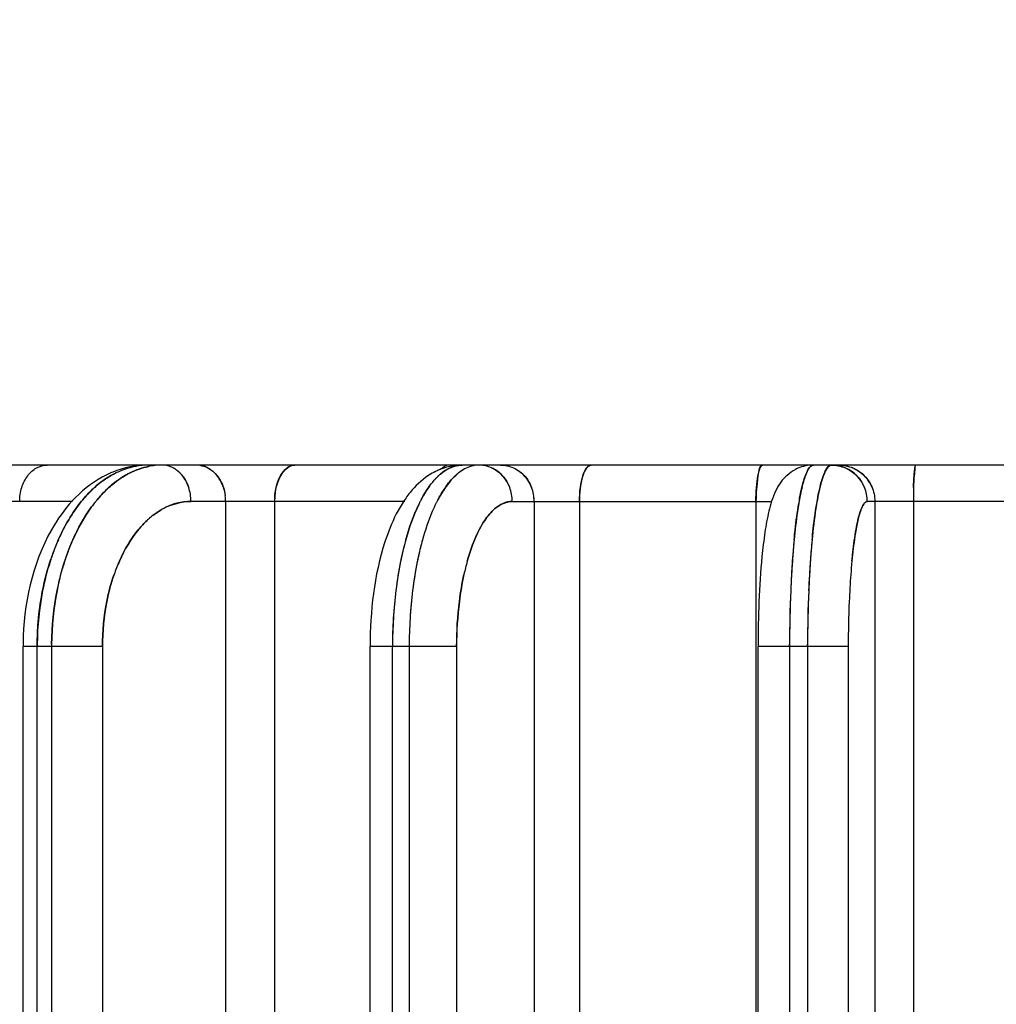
# Model space of a CAD drawing. Header units: millimetres. Extents: x 4086 to 10416, y 123 to 1549.
# Tile 251 of 256: x 9357.22 to 9361.71, y 1135.4 to 1139.93. Entities that reach past the tile are written whole.
import ezdxf

# ---------------------------------------------------------------- set-up
doc = ezdxf.new("R2010")
doc.units = ezdxf.units.MM
doc.layers.add('尺寸标注', color=7, linetype='Continuous')
doc.layers.add('运动范围', color=7, linetype='Continuous')
doc.styles.add('思源黑', font='SourceHanSansCN-Normal.ttf')
doc.dimstyles.new('尺寸标注_1_6比例中六', dxfattribs={"dimtxt": 10, "dimasz": 8, "dimexe": 2, "dimexo": 1.5, "dimgap": 1, "dimtad": 1, "dimdec": 1, "dimlfac": 6, "dimdsep": 46, "dimtxsty": '思源黑', "dimcen": 0.09, "dimadec": 0, "dimazin": 0, "dimtp": 0.01, "dimtm": 0.01, "dimtfac": 1, "dimtdec": 1, "dimtofl": 0, "dimtmove": 0, "dimatfit": 3, "dimfxl": 1, "dimtolj": 1, "dimarcsym": 0})

# ---------------------------------------------------------------- blocks, each defined once
blk = doc.blocks.new('*D666')
at = {"layer": 'Defpoints', "color": 0}
for p in [(9304.8819, 1251.4645), (9386.4138, 1251.4645), (9386.4877, 1121.4645)]:
    blk.add_point(p, dxfattribs=at)
at = {"layer": '尺寸标注', "color": 0, "linetype": 'Continuous', "lineweight": -2}
for p, q in [((9384.9138, 1251.4645), (9302.8819, 1251.4645)), ((9304.8819, 1129.4645), (9304.8819, 1243.4645)), ((9384.9877, 1121.4645), (9302.8819, 1121.4645))]:
    blk.add_line(p, q, dxfattribs=at)
at = {"layer": '尺寸标注', "color": 0}
for points in [[(9306.2152, 1243.4645), (9303.5486, 1243.4645), (9304.8819, 1251.4645)], [(9303.5486, 1129.4645), (9306.2152, 1129.4645), (9304.8819, 1121.4645)]]:
    blk.add_solid(points, dxfattribs=at)
at = {"layer": '尺寸标注', "color": 0, "insert": (9293.5267, 1186.6152), "char_height": 10, "attachment_point": 2, "rotation": 90, "style": '思源黑'}
blk.add_mtext('\\A1;780', dxfattribs=at)
blk = doc.blocks.new('*D669')
at = {"layer": 'Defpoints', "color": 0}
for p in [(9137.1056, 1148.493), (9364.7578, 1034.0022), (9137.1056, 840.0071)]:
    blk.add_point(p, dxfattribs=at)
at = {"layer": '尺寸标注', "color": 0, "linetype": 'Continuous', "lineweight": -2}
for p, q in [((9137.1056, 1146.993), (9137.1056, 838.0071)), ((9364.7578, 1032.5022), (9364.7578, 838.0071)), ((9356.7578, 840.0071), (9145.1056, 840.0071))]:
    blk.add_line(p, q, dxfattribs=at)
at = {"layer": '尺寸标注', "color": 0}
for points in [[(9145.1056, 841.3404), (9145.1056, 838.6737), (9137.1056, 840.0071)], [(9356.7578, 838.6737), (9356.7578, 841.3404), (9364.7578, 840.0071)]]:
    blk.add_solid(points, dxfattribs=at)
at = {"layer": '尺寸标注', "color": 0, "insert": (9250.964, 851.3759), "char_height": 10, "attachment_point": 2, "style": '思源黑'}
blk.add_mtext('\\A1;1365.9', dxfattribs=at)

msp = doc.modelspace()

# ---------------------------------------------------------------- linework, layer by layer
at = {"layer": '运动范围', "color": 7, "linetype": 'Continuous'}
for p, q in [((9366.8702, 1137.8811), (9356.6381, 1137.8811)), ((9357.7616, 1137.8768), (9357.7615, 1137.8768)), ((9357.7615, 1137.8768), (9357.7617, 1137.8768)), ((9357.7616, 1137.8768), (9357.7615, 1137.8768)), ((9357.7616, 1137.8768), (9357.7615, 1137.8768)), ((9358.0895, 1137.8685), (9358.0896, 1137.8684)), ((9358.0896, 1137.8684), (9358.0895, 1137.8685)), ((9359.2921, 1137.8737), (9359.2923, 1137.8738)), ((9359.2921, 1137.8737), (9359.2923, 1137.8738)), ((9359.2921, 1137.8737), (9359.2923, 1137.8738)), ((9359.2924, 1137.8738), (9359.2921, 1137.8737)), ((9359.4939, 1137.8685), (9359.494, 1137.8684)), ((9359.494, 1137.8684), (9359.4939, 1137.8685)), ((9361.0215, 1137.8671), (9361.0183, 1137.8684)), ((9361.0529, 1137.8684), (9361.0527, 1137.8685)), ((9361.0529, 1137.8684), (9361.0527, 1137.8685)), ((9359.2356, 1137.8402), (9359.2359, 1137.8404)), ((9359.2356, 1137.8402), (9359.2359, 1137.8404)), ((9360.8385, 1137.8404), (9360.8384, 1137.8402)), ((9360.8385, 1137.8404), (9360.8384, 1137.8402)), ((9360.8385, 1137.8404), (9360.8384, 1137.8402)), ((9360.921, 1137.8402), (9360.9211, 1137.8404)), ((9360.921, 1137.8402), (9360.9211, 1137.8404)), ((9361.1063, 1137.8324), (9361.1077, 1137.8309)), ((9357.6069, 1137.8092), (9357.607, 1137.8092)), ((9358.0016, 1137.7783), (9358.0016, 1137.7785)), ((9358.0016, 1137.7785), (9358.0016, 1137.7783)), ((9358.0016, 1137.7785), (9358.0016, 1137.7783)), ((9359.1295, 1137.8112), (9359.1298, 1137.8115)), ((9359.1297, 1137.8115), (9359.1295, 1137.8113)), ((9359.1295, 1137.8112), (9359.1298, 1137.8115)), ((9359.1296, 1137.8114), (9359.1295, 1137.8113)), ((9359.4769, 1137.7784), (9359.4769, 1137.7783)), ((9359.4769, 1137.7784), (9359.4769, 1137.7783)), ((9359.5759, 1137.7815), (9359.5772, 1137.7783)), ((9359.5772, 1137.7784), (9359.5772, 1137.7783)), ((9361.1076, 1137.7784), (9361.1077, 1137.7783)), ((9361.1076, 1137.7784), (9361.1077, 1137.7783)), ((9361.1421, 1137.7783), (9361.1407, 1137.7815)), ((9361.1421, 1137.7783), (9361.1407, 1137.7815)), ((9361.1421, 1137.7783), (9361.1407, 1137.7815)), ((9357.4682, 1137.7145), (9356.7901, 1137.7145)), ((9358.9953, 1137.7145), (9358.0117, 1137.7145)), ((9358.1711, 1137.7145), (9358.1711, 1131.4645)), ((9358.3965, 1137.7145), (9358.3965, 1131.4645)), ((9359.4886, 1137.7145), (9360.6815, 1137.7145)), ((9359.5889, 1137.7145), (9359.5889, 1131.4645)), ((9359.7973, 1137.7145), (9359.7973, 1131.4645)), ((9360.6084, 1137.7145), (9360.6084, 1131.4645)), ((9362.3823, 1137.7145), (9361.1202, 1137.7145)), ((9361.1547, 1137.7145), (9361.1547, 1131.4645)), ((9361.3317, 1137.7145), (9361.3317, 1131.4645)), ((9360.7756, 1137.4392), (9360.7761, 1137.4476)), ((9360.8586, 1137.4457), (9360.8581, 1137.4379)), ((9360.8586, 1137.4457), (9360.8581, 1137.4384)), ((9360.7627, 1137.0478), (9360.7627, 1137.0586)), ((9360.7627, 1137.0586), (9360.7627, 1137.0478)), ((9360.8453, 1137.0478), (9360.8453, 1137.0586)), ((9360.8453, 1137.0586), (9360.8453, 1137.0478)), ((9357.2404, 1131.4645), (9357.2404, 1137.0478)), ((9357.6052, 1137.0478), (9357.2404, 1137.0478)), ((9357.3054, 1131.4645), (9357.3054, 1137.0478)), ((9357.3715, 1137.0478), (9357.3715, 1131.4645)), ((9357.6052, 1137.0478), (9357.6052, 1131.4645)), ((9358.8352, 1131.4645), (9358.8352, 1137.0478)), ((9359.2328, 1137.0478), (9358.8352, 1137.0478)), ((9358.938, 1131.4645), (9358.938, 1137.0478)), ((9359.0149, 1137.0478), (9359.0149, 1131.4645)), ((9359.2328, 1137.0478), (9359.2328, 1131.4645)), ((9360.618, 1131.4645), (9360.618, 1137.0478)), ((9361.0325, 1137.0478), (9360.618, 1137.0478)), ((9360.7627, 1137.0478), (9360.7627, 1131.4645)), ((9360.8453, 1137.0478), (9360.8453, 1131.4645)), ((9361.0324, 1137.0478), (9361.0324, 1131.4645))]:
    msp.add_line(p, q, dxfattribs=at)
at = {"layer": '运动范围', "color": 7, "linetype": 'Continuous', "lineweight": -2}
msp.add_arc((9393.0981, 1121.4645), 258.8333, 305, 168, dxfattribs=at)
at = {"layer": '运动范围', "color": 7, "linetype": 'Continuous'}
for centre, radius, start, end in [((9357.8137, 1137.5695), 0.3116, 90.0407, 99.6449), ((9357.8139, 1137.5688), 0.3124, 91.2635, 99.6255), ((9357.8136, 1137.7771), 0.1041, 90.0247, 97.6929), ((9357.8135, 1137.5759), 0.3053, 90.0004, 91.2279), ((9357.8801, 1137.5668), 0.3144, 91.2862, 101.5838), ((9357.8799, 1137.5675), 0.3136, 90.0678, 101.5813), ((9357.8796, 1137.5759), 0.3053, 90.0004, 91.2267), ((9357.8776, 1137.768), 0.1134, 62.3146, 75.3156), ((9358.0389, 1137.7771), 0.1041, 82.2676, 89.9854), ((9359.2631, 1137.5973), 0.2848, 110.9216, 114.9086), ((9359.2594, 1137.6072), 0.2742, 103.5179, 110.9378), ((9359.2578, 1137.6127), 0.2684, 90.0199, 103.468), ((9359.2578, 1137.7602), 0.121, 90.0008, 91.9505), ((9359.3372, 1137.7455), 0.1359, 101.9411, 109.3926), ((9359.3349, 1137.7565), 0.1247, 91.9993, 102.0755), ((9359.3347, 1137.7602), 0.121, 90.0008, 91.9487), ((9359.3347, 1137.7408), 0.1403, 85.1661, 89.9989), ((9359.3345, 1137.738), 0.1432, 80.7696, 85.1693), ((9359.3344, 1137.7378), 0.1434, 80.2897, 85.1418), ((9359.3339, 1137.735), 0.1462, 65.8368, 80.733), ((9360.8703, 1137.7075), 0.1733, 113.5396, 117.6843), ((9360.8724, 1137.8669), 0.0143, 90.0069, 95.6758), ((9360.955, 1137.8669), 0.0143, 90.0069, 95.6704), ((9360.9549, 1137.7171), 0.164, 78.093, 89.9602), ((9360.9549, 1137.7163), 0.1648, 67.3577, 78.1409), ((9360.955, 1137.7166), 0.1645, 66.1575, 78.1435), ((9357.8278, 1137.4204), 0.4632, 112.2693, 118.8732), ((9357.9011, 1137.5051), 0.3799, 116.3721, 118.0626), ((9357.901, 1137.5053), 0.3797, 116.3569, 118.0123), ((9357.8613, 1137.7446), 0.142, 41.245, 49.8784), ((9357.8531, 1137.7373), 0.1529, 36.0596, 41.2874), ((9357.8547, 1137.7386), 0.151, 38.395, 41.3049), ((9357.851, 1137.7357), 0.1556, 35.4934, 39.0973), ((9357.8504, 1137.7352), 0.1564, 35.4991, 38.3916), ((9358.0137, 1137.7383), 0.1514, 37.6835, 41.3536), ((9358.0117, 1137.7367), 0.154, 35.5286, 40.7333), ((9359.2702, 1137.5825), 0.3012, 114.9434, 121.5325), ((9359.3644, 1137.6055), 0.3123, 136.2653, 138.7866), ((9359.3642, 1137.6057), 0.312, 136.2577, 138.7553), ((9359.3641, 1137.6058), 0.3119, 136.2574, 138.7391), ((9359.3639, 1137.606), 0.3115, 136.2434, 138.7117), ((9359.3262, 1137.724), 0.1597, 40.3259, 45.6706), ((9359.3266, 1137.7244), 0.1591, 42.7191, 45.6755), ((9359.3255, 1137.7233), 0.1607, 39.7282, 43.44), ((9359.3252, 1137.7231), 0.1611, 39.731, 42.7155), ((9359.4269, 1137.7244), 0.1592, 41.9927, 45.728), ((9359.4263, 1137.7238), 0.1601, 39.7746, 45.111), ((9360.9548, 1137.7163), 0.1648, 42.3492, 47.7069), ((9360.9546, 1137.7162), 0.165, 41.741, 45.4749), ((9360.9891, 1137.7162), 0.165, 44.7509, 47.7587), ((9360.9892, 1137.7163), 0.1649, 41.7925, 47.7596), ((9360.989, 1137.7161), 0.1652, 41.7952, 44.7474), ((9357.9118, 1137.3976), 0.5124, 130.9926, 133.5708), ((9357.9154, 1137.3936), 0.5177, 131.9163, 133.5632), ((9357.8889, 1137.4239), 0.4775, 126.1835, 131.9698), ((9357.9047, 1137.4056), 0.5016, 130.9796, 131.7036), ((9357.9048, 1137.4054), 0.5019, 131.0252, 131.7032), ((9357.8859, 1137.4276), 0.4727, 126.1811, 131.0661), ((9357.8858, 1137.4278), 0.4724, 126.1799, 131.0196), ((9357.9781, 1137.3973), 0.5128, 131.0654, 133.567), ((9357.9817, 1137.3934), 0.518, 131.9708, 133.5597), ((9357.9717, 1137.4045), 0.503, 131.0534, 131.8844), ((9357.9719, 1137.4043), 0.5033, 131.1051, 131.884), ((9359.4692, 1137.5228), 0.4459, 144.0975, 146.5216), ((9359.4771, 1137.5175), 0.4554, 144.9699, 146.5073), ((9359.4538, 1137.5338), 0.427, 144.0736, 144.7645), ((9359.4542, 1137.5335), 0.4274, 144.1173, 144.7641), ((9359.5468, 1137.5224), 0.4466, 144.1665, 146.5173), ((9359.5545, 1137.5172), 0.4559, 145.0211, 146.5038), ((9359.5328, 1137.5323), 0.4295, 144.1448, 144.9361), ((9359.5332, 1137.532), 0.43, 144.1941, 144.9356), ((9361.5821, 1137.5953), 0.7841, 166.0567, 167.2216), ((9361.6086, 1137.5892), 0.8114, 166.4782, 167.2106), ((9361.5302, 1137.608), 0.7308, 166.0384, 166.3765), ((9361.5315, 1137.6077), 0.732, 166.0599, 166.3762), ((9361.6667, 1137.5949), 0.7861, 166.0903, 167.2192), ((9361.6927, 1137.5888), 0.8129, 166.5028, 167.2087), ((9361.6197, 1137.6063), 0.7378, 166.0737, 166.4599), ((9361.6211, 1137.6059), 0.7393, 166.0978, 166.4595), ((9363.5001, 1137.7157), 2.1684, 178.3463, 180.0319), ((9357.9624, 1137.7145), 0.2087, 0.011, 6.9007), ((9359.4102, 1137.7145), 0.1788, 0.0069, 5.8333), ((9357.9897, 1137.3238), 0.6197, 140.0219, 140.7596), ((9358.0834, 1137.3015), 0.6553, 140.782, 143.9217), ((9358.0558, 1137.3237), 0.6198, 140.0268, 140.7647), ((9358.0557, 1137.3239), 0.6196, 140.0071, 140.7597), ((9358.0337, 1137.4047), 0.314, 118.177, 120.4009), ((9359.6769, 1137.4021), 0.6863, 152.802, 154.2526), ((9359.6405, 1137.4207), 0.6454, 152.1779, 152.7933), ((9359.6406, 1137.4207), 0.6455, 152.183, 152.7951), ((9359.6408, 1137.4206), 0.6456, 152.1915, 152.7975), ((9359.8262, 1137.3673), 0.7666, 153.9154, 156.8997), ((9359.8261, 1137.3674), 0.7664, 153.9183, 156.8955), ((9359.747, 1137.4056), 0.6786, 152.7972, 153.8767), ((9359.7173, 1137.4208), 0.6451, 152.1655, 152.7934), ((9359.7175, 1137.4207), 0.6455, 152.182, 152.7975), ((9362.2216, 1137.4662), 1.4366, 169.7432, 170.4379), ((9362.2219, 1137.4661), 1.4369, 169.745, 170.4395), ((9362.2225, 1137.466), 1.4375, 169.7492, 170.4395), ((9358.0736, 1137.3472), 0.3842, 127.6872, 132.1472), ((9358.0762, 1137.3436), 0.3886, 127.6807, 132.0827), ((9358.027, 1137.4142), 0.3025, 117.9205, 120.211), ((9358.0912, 1137.3274), 0.4107, 132.1103, 133.2059), ((9358.0923, 1137.3255), 0.4128, 132.0498, 133.1376), ((9358.3522, 1137.1199), 1.0376, 158.0557, 161.5915), ((9358.3398, 1137.1247), 1.0243, 158.0495, 160.5484), ((9358.2849, 1137.1467), 0.9652, 156.0881, 158.0378), ((9358.285, 1137.1467), 0.9653, 156.0967, 158.0446), ((9358.3959, 1137.128), 1.0138, 156.1561, 161.7402), ((9358.3819, 1137.1337), 0.9987, 156.1314, 160.5762), ((9358.3821, 1137.1337), 0.9989, 156.1469, 160.5761), ((9360.368, 1137.1574), 1.4208, 164.465, 168.2148), ((9360.3682, 1137.1574), 1.421, 164.4709, 168.2145), ((9360.3419, 1137.1642), 1.3938, 164.4494, 167.5013), ((9360.4479, 1137.1567), 1.4238, 164.4727, 168.2898), ((9360.4188, 1137.1642), 1.3938, 164.4492, 167.5), ((9360.4191, 1137.1641), 1.3941, 164.4599, 167.4998), ((9364.6004, 1137.1742), 3.8341, 174.5556, 175.9103), ((9364.6012, 1137.1741), 3.8348, 174.5577, 175.9102), ((9364.5144, 1137.1818), 3.7477, 174.5497, 175.6538), ((9364.5141, 1137.1818), 3.7474, 174.5486, 175.6538), ((9364.6929, 1137.1733), 3.8439, 174.5585, 175.9372), ((9364.5965, 1137.1818), 3.7472, 174.5485, 175.6533), ((9364.5978, 1137.1817), 3.7485, 174.5524, 175.6532), ((9358.3887, 1137.1072), 1.0763, 160.5399, 162.0658), ((9358.3822, 1137.1095), 1.0693, 160.5374, 161.5174), ((9358.4553, 1137.1071), 1.0768, 160.5382, 162.1095), ((9358.4486, 1137.1094), 1.0697, 160.5355, 161.5507), ((9360.4972, 1137.1286), 1.5532, 167.4627, 168.4867), ((9360.4832, 1137.1317), 1.5388, 167.4602, 168.1191), ((9360.5753, 1137.1284), 1.5543, 167.4616, 168.516), ((9360.561, 1137.1315), 1.5397, 167.459, 168.1415), ((9365.034, 1137.141), 4.2689, 175.6368, 176.0022), ((9364.987, 1137.1445), 4.2218, 175.6357, 175.8711), ((9365.1202, 1137.1408), 4.2724, 175.6364, 176.0126), ((9365.0723, 1137.1443), 4.2245, 175.6353, 175.8791), ((9358.4785, 1137.0796), 1.1702, 162.1016, 168.8466), ((9358.4791, 1137.0794), 1.1708, 162.131, 168.8564), ((9358.4789, 1137.0795), 1.1706, 162.1318, 168.8582), ((9358.4009, 1137.1033), 1.089, 161.5661, 162.0626), ((9358.4005, 1137.1034), 1.0886, 161.5662, 162.0319), ((9358.5451, 1137.0794), 1.1708, 162.1478, 168.8569), ((9358.5456, 1137.0793), 1.1713, 162.1734, 168.8554), ((9358.5454, 1137.0794), 1.1711, 162.1742, 168.8572), ((9358.4687, 1137.1027), 1.0909, 161.6746, 162.106), ((9358.4684, 1137.1028), 1.0906, 161.6747, 162.0789), ((9358.4159, 1137.1149), 0.8017, 156.0632, 160.799), ((9358.4158, 1137.1156), 0.8015, 156.1069, 160.8465), ((9360.6797, 1137.0927), 1.7391, 168.1944, 172.9708), ((9360.6924, 1137.0908), 1.752, 168.5467, 172.9536), ((9360.6912, 1137.091), 1.7508, 168.5272, 172.9475), ((9360.6922, 1137.0908), 1.7518, 168.5472, 172.9548), ((9360.5233, 1137.1232), 1.5798, 168.1513, 168.4834), ((9360.5225, 1137.1234), 1.579, 168.1514, 168.4629), ((9360.7578, 1137.0925), 1.7403, 168.2161, 172.9803), ((9360.7695, 1137.0908), 1.7521, 168.5578, 172.9538), ((9360.7704, 1137.0906), 1.753, 168.5748, 172.9526), ((9360.7702, 1137.0907), 1.7528, 168.5753, 172.9538), ((9360.6041, 1137.1224), 1.5837, 168.224, 168.5123), ((9360.6034, 1137.1226), 1.583, 168.2241, 168.4942), ((9360.3603, 1137.1391), 1.1198, 164.4031, 167.652), ((9360.3607, 1137.1397), 1.12, 164.4336, 167.684), ((9365.646, 1137.0996), 4.8822, 175.9023, 177.5831), ((9365.6855, 1137.0976), 4.9218, 176.0201, 177.574), ((9365.6895, 1137.0974), 4.9258, 176.027, 177.5761), ((9365.6889, 1137.0974), 4.9252, 176.0272, 177.5765), ((9365.1214, 1137.1348), 4.3565, 175.8825, 176.0007), ((9365.7324, 1137.0994), 4.886, 175.91, 177.5863), ((9365.7726, 1137.0974), 4.9264, 176.0309, 177.5762), ((9365.7756, 1137.0972), 4.9293, 176.0369, 177.5757), ((9365.775, 1137.0972), 4.9287, 176.0371, 177.5761), ((9364.0493, 1137.1536), 3.0137, 174.5432, 175.7196), ((9364.0478, 1137.1532), 3.0122, 174.532, 175.7082), ((9364.8144, 1137.0967), 3.7809, 175.724, 177.6006), ((9364.8884, 1137.092), 3.855, 175.7375, 177.5773), ((9361.0229, 1137.0504), 2.085, 172.9596, 180.0698), ((9361.0232, 1137.0504), 2.0852, 172.967, 180.0693), ((9361.0207, 1137.0506), 2.0827, 172.9647, 179.7807), ((9361.1001, 1137.0504), 2.0852, 172.9665, 180.0695), ((9361.0976, 1137.0506), 2.0827, 172.9646, 179.7805), ((9361.098, 1137.0506), 2.0831, 172.9791, 179.7802), ((9366.793, 1137.0509), 6.0303, 177.5763, 180.02925), ((9366.7938, 1137.0509), 6.0311, 177.57888, 180.02907), ((9366.7853, 1137.0512), 6.0226, 177.57803, 179.92976), ((9366.7856, 1137.0512), 6.0229, 177.57969, 179.92978), ((9366.8764, 1137.0509), 6.0311, 177.57886, 180.02908), ((9366.8763, 1137.0509), 6.031, 177.57869, 180.02915), ((9366.8679, 1137.0512), 6.0226, 177.57801, 179.92967), ((9366.8691, 1137.0512), 6.0237, 177.58301, 179.92954), ((9360.9003, 1137.0499), 1.6675, 172.9347, 180.0694), ((9366.0996, 1137.0451), 5.0671, 177.6267, 179.9694), ((9365.8552, 1137.0503), 4.8227, 177.5677, 180.0292), ((9358.4858, 1137.0478), 1.2454, 179.3743, 179.9998), ((9358.6522, 1137.0478), 1.3468, 179.544, 179.9999), ((9358.7183, 1137.0478), 1.3468, 179.5435, 179.9999), ((9361.0777, 1137.0478), 2.1397, 179.7131, 180.0001), ((9361.0776, 1137.0478), 2.1396, 179.713, 179.9999), ((9361.1546, 1137.0478), 2.1397, 179.7128, 180.0001), ((9361.1545, 1137.0478), 2.1396, 179.7127, 179.9999)]:
    msp.add_arc(centre, radius, start, end, dxfattribs=at)
for points in [[(9357.2618, 1137.8324), (9357.2728, 1137.8469), (9357.2867, 1137.8598), (9357.3027, 1137.8685)], [(9357.3027, 1137.8685), (9357.3172, 1137.8765), (9357.3342, 1137.8812), (9357.3508, 1137.8812)], [(9357.8135, 1137.8812), (9357.7587, 1137.8812), (9357.703, 1137.8698), (9357.6523, 1137.8491)], [(9357.6562, 1137.8402), (9357.689, 1137.8577), (9357.7249, 1137.8705), (9357.7615, 1137.8767)], [(9357.817, 1137.8748), (9357.7876, 1137.8688), (9357.759, 1137.8586), (9357.7321, 1137.8453)], [(9357.817, 1137.8748), (9357.7876, 1137.8688), (9357.7589, 1137.8586), (9357.7321, 1137.8453)], [(9357.7323, 1137.8454), (9357.7591, 1137.8587), (9357.7877, 1137.8688), (9357.817, 1137.8748)], [(9357.8169, 1137.8748), (9357.7877, 1137.8688), (9357.7591, 1137.8587), (9357.7324, 1137.8455)], [(9358.0528, 1137.8802), (9358.0656, 1137.8785), (9358.0781, 1137.8744), (9358.0895, 1137.8685)], [(9358.0895, 1137.8685), (9358.0781, 1137.8744), (9358.0656, 1137.8785), (9358.0528, 1137.8802)], [(9358.0895, 1137.8685), (9358.1226, 1137.8512), (9358.1476, 1137.8167), (9358.1599, 1137.7815)], [(9358.0896, 1137.8684), (9358.1043, 1137.8607), (9358.1175, 1137.8497), (9358.1284, 1137.8372)], [(9358.4239, 1137.8324), (9358.4316, 1137.8461), (9358.4416, 1137.8592), (9358.4542, 1137.8685)], [(9358.4542, 1137.8685), (9358.4644, 1137.876), (9358.4773, 1137.8812), (9358.4899, 1137.8812)], [(9359.1587, 1137.8402), (9359.186, 1137.8633), (9359.222, 1137.8812), (9359.2578, 1137.8811)], [(9359.2536, 1137.8811), (9359.2192, 1137.8799), (9359.1851, 1137.8625), (9359.1588, 1137.8403)], [(9359.1589, 1137.8403), (9359.1851, 1137.8626), (9359.2193, 1137.8799), (9359.2536, 1137.8811)], [(9359.2921, 1137.8737), (9359.2715, 1137.8664), (9359.2523, 1137.8543), (9359.2357, 1137.8402)], [(9359.4769, 1137.7783), (9359.4623, 1137.8165), (9359.431, 1137.8517), (9359.3936, 1137.8685)], [(9359.4422, 1137.8338), (9359.4285, 1137.8483), (9359.4117, 1137.8604), (9359.3936, 1137.8685)], [(9359.3936, 1137.8685), (9359.4099, 1137.8612), (9359.425, 1137.8507), (9359.4378, 1137.8382)], [(9359.4378, 1137.8382), (9359.4251, 1137.8507), (9359.41, 1137.8611), (9359.3938, 1137.8684)], [(9359.435, 1137.8812), (9359.4551, 1137.8812), (9359.4756, 1137.8767), (9359.4939, 1137.8685)], [(9359.435, 1137.8812), (9359.4551, 1137.8812), (9359.4757, 1137.8767), (9359.494, 1137.8684)], [(9359.4939, 1137.8685), (9359.5303, 1137.8522), (9359.561, 1137.8184), (9359.5759, 1137.7815)], [(9359.494, 1137.8684), (9359.5107, 1137.8609), (9359.5262, 1137.8501), (9359.5392, 1137.8372)], [(9359.8133, 1137.8324), (9359.8174, 1137.8451), (9359.8226, 1137.858), (9359.831, 1137.8685)], [(9360.6177, 1137.8324), (9360.6201, 1137.8447), (9360.6228, 1137.8571), (9360.6281, 1137.8685)], [(9360.8724, 1137.8812), (9360.8482, 1137.8812), (9360.8234, 1137.8761), (9360.8011, 1137.8664)], [(9360.955, 1137.8812), (9360.9765, 1137.8812), (9360.9984, 1137.8768), (9361.0183, 1137.8685)], [(9360.9895, 1137.8812), (9361.011, 1137.8812), (9361.0329, 1137.8768), (9361.0527, 1137.8685)], [(9360.9895, 1137.8812), (9361.011, 1137.8812), (9361.033, 1137.8767), (9361.0529, 1137.8684)], [(9361.0183, 1137.8685), (9361.0375, 1137.8605), (9361.0555, 1137.8485), (9361.0704, 1137.8338)], [(9361.1077, 1137.7783), (9361.092, 1137.8165), (9361.0592, 1137.8504), (9361.0215, 1137.8671)], [(9361.0704, 1137.8338), (9361.0563, 1137.8477), (9361.0395, 1137.8591), (9361.0215, 1137.8671)], [(9361.0527, 1137.8685), (9361.0726, 1137.8602), (9361.0911, 1137.8476), (9361.1063, 1137.8324)], [(9361.0529, 1137.8684), (9361.0706, 1137.861), (9361.0872, 1137.8502), (9361.1013, 1137.8372)], [(9357.2345, 1137.7783), (9357.2405, 1137.7976), (9357.2496, 1137.8163), (9357.2618, 1137.8324)], [(9357.6041, 1137.826), (9357.5529, 1137.7978), (9357.5063, 1137.7598), (9357.4666, 1137.7168)], [(9357.607, 1137.8092), (9357.6227, 1137.8207), (9357.6392, 1137.8312), (9357.6564, 1137.8403)], [(9357.6563, 1137.8403), (9357.6392, 1137.8312), (9357.6227, 1137.8207), (9357.607, 1137.8092)], [(9357.7227, 1137.8404), (9357.6911, 1137.8237), (9357.6618, 1137.8024), (9357.6353, 1137.7785)], [(9357.7224, 1137.8403), (9357.6932, 1137.8247), (9357.6659, 1137.8053), (9357.641, 1137.7835)], [(9357.6413, 1137.7839), (9357.6661, 1137.8055), (9357.6933, 1137.8248), (9357.7223, 1137.8403)], [(9358.0016, 1137.7783), (9357.9923, 1137.8066), (9357.9756, 1137.834), (9357.9528, 1137.8532)], [(9358.0016, 1137.7785), (9357.9958, 1137.7958), (9357.9875, 1137.8126), (9357.9768, 1137.8274)], [(9357.9777, 1137.8261), (9357.988, 1137.8116), (9357.996, 1137.7953), (9358.0016, 1137.7785)], [(9358.1335, 1137.8309), (9358.1456, 1137.8152), (9358.1548, 1137.7971), (9358.161, 1137.7783)], [(9358.161, 1137.7783), (9358.1548, 1137.7971), (9358.1456, 1137.8152), (9358.1335, 1137.8309)], [(9358.137, 1137.8262), (9358.1474, 1137.8117), (9358.1554, 1137.7953), (9358.161, 1137.7784)], [(9358.4037, 1137.7783), (9358.408, 1137.797), (9358.4145, 1137.8156), (9358.4239, 1137.8324)], [(9359.1127, 1137.8392), (9359.0811, 1137.8199), (9359.0528, 1137.7948), (9359.0285, 1137.7669)], [(9359.236, 1137.8405), (9359.2149, 1137.8227), (9359.1968, 1137.8012), (9359.1809, 1137.7785)], [(9359.2357, 1137.8402), (9359.2163, 1137.8237), (9359.1994, 1137.8042), (9359.1845, 1137.7835)], [(9359.1847, 1137.7839), (9359.1996, 1137.8044), (9359.2163, 1137.8238), (9359.2356, 1137.8402)], [(9359.4769, 1137.7784), (9359.4701, 1137.7961), (9359.4602, 1137.8129), (9359.448, 1137.8274)], [(9359.4491, 1137.8261), (9359.4608, 1137.8119), (9359.4703, 1137.7956), (9359.4769, 1137.7784)], [(9359.5452, 1137.8309), (9359.5589, 1137.8156), (9359.5699, 1137.7974), (9359.5772, 1137.7783)], [(9359.5772, 1137.7783), (9359.5699, 1137.7975), (9359.5589, 1137.8156), (9359.5452, 1137.8309)], [(9359.5493, 1137.8262), (9359.5611, 1137.812), (9359.5706, 1137.7956), (9359.5772, 1137.7784)], [(9359.8015, 1137.7783), (9359.8039, 1137.7966), (9359.8075, 1137.8148), (9359.8133, 1137.8324)], [(9360.6108, 1137.7783), (9360.6122, 1137.7964), (9360.6143, 1137.8145), (9360.6177, 1137.8324)], [(9360.7898, 1137.861), (9360.7759, 1137.8537), (9360.763, 1137.8444), (9360.7513, 1137.8339)], [(9360.8197, 1137.7789), (9360.8248, 1137.7997), (9360.8305, 1137.8206), (9360.8386, 1137.8405)], [(9360.821, 1137.784), (9360.8257, 1137.803), (9360.8311, 1137.822), (9360.8384, 1137.8402)], [(9360.8384, 1137.8402), (9360.8311, 1137.8221), (9360.8258, 1137.8032), (9360.8211, 1137.7843)], [(9360.9212, 1137.8405), (9360.913, 1137.8205), (9360.9073, 1137.7995), (9360.9023, 1137.7785)], [(9360.921, 1137.8402), (9360.9136, 1137.8219), (9360.9083, 1137.8027), (9360.9035, 1137.7835)], [(9360.9036, 1137.7839), (9360.9083, 1137.8029), (9360.9137, 1137.822), (9360.921, 1137.8402)], [(9361.1076, 1137.7784), (9361.1003, 1137.7963), (9361.0896, 1137.8131), (9361.0766, 1137.8274)], [(9361.0778, 1137.8261), (9361.0903, 1137.8121), (9361.1005, 1137.7957), (9361.1076, 1137.7784)], [(9361.1077, 1137.8309), (9361.1223, 1137.8158), (9361.1342, 1137.7977), (9361.1421, 1137.7783)], [(9361.1407, 1137.7815), (9361.1337, 1137.7977), (9361.1239, 1137.813), (9361.1121, 1137.8262)], [(9361.1121, 1137.8262), (9361.1246, 1137.8122), (9361.1349, 1137.7958), (9361.1421, 1137.7784)], [(9361.3327, 1137.7783), (9361.3332, 1137.7963), (9361.3339, 1137.8144), (9361.3352, 1137.8324)], [(9357.2249, 1137.7145), (9357.2249, 1137.736), (9357.2281, 1137.7578), (9357.2345, 1137.7783)], [(9357.5147, 1137.7218), (9357.532, 1137.7425), (9357.5508, 1137.7621), (9357.571, 1137.7801)], [(9357.5148, 1137.7219), (9357.5321, 1137.7426), (9357.5508, 1137.7621), (9357.571, 1137.7801)], [(9357.6358, 1137.779), (9357.6162, 1137.7614), (9357.5978, 1137.7422), (9357.5808, 1137.7219)], [(9357.6358, 1137.779), (9357.6161, 1137.7614), (9357.5978, 1137.7422), (9357.5808, 1137.7219)], [(9358.0117, 1137.7145), (9358.0117, 1137.7361), (9358.0083, 1137.758), (9358.0016, 1137.7785)], [(9358.0117, 1137.7145), (9358.0117, 1137.736), (9358.0083, 1137.7579), (9358.0016, 1137.7783)], [(9358.1599, 1137.7815), (9358.1646, 1137.7679), (9358.1678, 1137.7538), (9358.1695, 1137.7395)], [(9358.161, 1137.7784), (9358.1651, 1137.7658), (9358.1679, 1137.7527), (9358.1695, 1137.7395)], [(9358.3966, 1137.7145), (9358.3966, 1137.7359), (9358.3988, 1137.7575), (9358.4037, 1137.7783)], [(9359.0697, 1137.7218), (9359.0803, 1137.7419), (9359.092, 1137.7615), (9359.1051, 1137.7801)], [(9359.0697, 1137.7218), (9359.0803, 1137.7419), (9359.092, 1137.7615), (9359.1051, 1137.7801)], [(9359.1042, 1137.7789), (9359.1121, 1137.7901), (9359.1205, 1137.801), (9359.1295, 1137.8113)], [(9359.1813, 1137.779), (9359.1685, 1137.7608), (9359.1571, 1137.7416), (9359.1467, 1137.7219)], [(9359.1813, 1137.779), (9359.1685, 1137.7608), (9359.1571, 1137.7416), (9359.1467, 1137.7219)], [(9359.4886, 1137.7145), (9359.4886, 1137.7362), (9359.4846, 1137.7582), (9359.4769, 1137.7784)], [(9359.4886, 1137.7145), (9359.4886, 1137.7361), (9359.4846, 1137.7581), (9359.4769, 1137.7783)], [(9359.4886, 1137.7145), (9359.4886, 1137.7361), (9359.4846, 1137.7581), (9359.4769, 1137.7783)], [(9359.5889, 1137.7145), (9359.5889, 1137.7361), (9359.5849, 1137.7581), (9359.5772, 1137.7783)], [(9359.7973, 1137.7145), (9359.7973, 1137.7358), (9359.7986, 1137.7572), (9359.8015, 1137.7783)], [(9360.6084, 1137.7145), (9360.6084, 1137.7358), (9360.6091, 1137.7571), (9360.6108, 1137.7783)], [(9360.8079, 1137.7219), (9360.8114, 1137.7414), (9360.8154, 1137.7608), (9360.82, 1137.7801)], [(9360.8079, 1137.7218), (9360.8114, 1137.7413), (9360.8154, 1137.7608), (9360.82, 1137.7801)], [(9360.9024, 1137.779), (9360.8978, 1137.7601), (9360.894, 1137.741), (9360.8905, 1137.7219)], [(9360.9024, 1137.779), (9360.8978, 1137.7601), (9360.894, 1137.741), (9360.8905, 1137.7219)], [(9361.1202, 1137.7145), (9361.1202, 1137.7362), (9361.1159, 1137.7583), (9361.1076, 1137.7784)], [(9361.1202, 1137.7145), (9361.1202, 1137.7362), (9361.1159, 1137.7583), (9361.1077, 1137.7783)], [(9361.1203, 1137.7145), (9361.1203, 1137.7362), (9361.1159, 1137.7583), (9361.1077, 1137.7783)], [(9361.1407, 1137.7815), (9361.1498, 1137.7606), (9361.1547, 1137.7373), (9361.1547, 1137.7145)], [(9357.5148, 1137.722), (9357.5286, 1137.7383), (9357.5432, 1137.754), (9357.5587, 1137.7688)], [(9357.5587, 1137.7688), (9357.5432, 1137.754), (9357.5285, 1137.7383), (9357.5148, 1137.7219)], [(9357.5808, 1137.7219), (9357.5946, 1137.7383), (9357.6092, 1137.754), (9357.6247, 1137.7688)], [(9357.6247, 1137.7688), (9357.6093, 1137.7541), (9357.5947, 1137.7384), (9357.581, 1137.7221)], [(9359.0285, 1137.7669), (9359.0151, 1137.7517), (9359.0028, 1137.7354), (9358.9916, 1137.7186)], [(9359.0697, 1137.722), (9359.0782, 1137.738), (9359.0873, 1137.7537), (9359.0973, 1137.7688)], [(9359.0973, 1137.7688), (9359.0873, 1137.7536), (9359.0782, 1137.7379), (9359.0697, 1137.7219)], [(9359.1467, 1137.7219), (9359.1551, 1137.738), (9359.1643, 1137.7537), (9359.1743, 1137.7688)], [(9359.1743, 1137.7688), (9359.1643, 1137.7537), (9359.1552, 1137.7381), (9359.1468, 1137.7221)], [(9360.8079, 1137.722), (9360.8108, 1137.7376), (9360.8139, 1137.7532), (9360.8174, 1137.7688)], [(9360.8174, 1137.7688), (9360.8139, 1137.7532), (9360.8107, 1137.7376), (9360.8079, 1137.7219)], [(9360.8905, 1137.7219), (9360.8934, 1137.7376), (9360.8965, 1137.7532), (9360.9, 1137.7688)], [(9360.9, 1137.7688), (9360.8965, 1137.7533), (9360.8934, 1137.7377), (9360.8905, 1137.7221)], [(9357.4025, 1137.5378), (9357.4306, 1137.6011), (9357.4659, 1137.6622), (9357.5097, 1137.7158)], [(9357.5097, 1137.7158), (9357.4659, 1137.6622), (9357.4306, 1137.6011), (9357.4025, 1137.5378)], [(9357.4026, 1137.5378), (9357.4306, 1137.6011), (9357.4659, 1137.6621), (9357.5097, 1137.7157)], [(9357.4026, 1137.538), (9357.4307, 1137.6012), (9357.4659, 1137.6622), (9357.5097, 1137.7157)], [(9357.5539, 1137.6874), (9357.52, 1137.641), (9357.4918, 1137.5902), (9357.4685, 1137.5376)], [(9357.5539, 1137.6874), (9357.52, 1137.641), (9357.4919, 1137.5903), (9357.4686, 1137.5378)], [(9357.5538, 1137.6874), (9357.52, 1137.641), (9357.4919, 1137.5903), (9357.4686, 1137.5378)], [(9357.4686, 1137.5378), (9357.4919, 1137.5903), (9357.5201, 1137.641), (9357.5539, 1137.6874)], [(9358.0117, 1137.7145), (9357.9682, 1137.7145), (9357.9237, 1137.7021), (9357.8854, 1137.6815)], [(9357.8854, 1137.6815), (9357.9238, 1137.7019), (9357.9682, 1137.7136), (9358.0117, 1137.7145)], [(9358.9916, 1137.7186), (9358.9784, 1137.6988), (9358.9665, 1137.678), (9358.9557, 1137.6568)], [(9358.9991, 1137.5378), (9359.0146, 1137.5933), (9359.0337, 1137.6483), (9359.0588, 1137.7003)], [(9358.9991, 1137.5378), (9359.0146, 1137.5934), (9359.0337, 1137.6482), (9359.0588, 1137.7002)], [(9358.9991, 1137.538), (9359.0146, 1137.5934), (9359.0337, 1137.6483), (9359.0588, 1137.7002)], [(9359.0588, 1137.7002), (9359.0337, 1137.6483), (9359.0146, 1137.5934), (9358.9991, 1137.5378)], [(9359.4091, 1137.6815), (9359.3907, 1137.6659), (9359.3752, 1137.6468), (9359.3617, 1137.6267)], [(9359.4886, 1137.7145), (9359.4599, 1137.7145), (9359.431, 1137.7001), (9359.4091, 1137.6815)], [(9359.4091, 1137.6815), (9359.4311, 1137.7), (9359.4599, 1137.7136), (9359.4886, 1137.7145)], [(9360.6804, 1137.7153), (9360.6756, 1137.7002), (9360.6714, 1137.6849), (9360.6677, 1137.6695)], [(9361.0931, 1137.6819), (9361.0859, 1137.6641), (9361.081, 1137.6454), (9361.0767, 1137.6267)], [(9357.8748, 1137.6756), (9357.8622, 1137.6682), (9357.8502, 1137.66), (9357.8387, 1137.6512)], [(9357.8387, 1137.6513), (9357.8502, 1137.6601), (9357.8623, 1137.6683), (9357.8748, 1137.6756)], [(9359.1211, 1137.6681), (9359.1031, 1137.6258), (9359.0883, 1137.5819), (9359.076, 1137.5376)], [(9359.3617, 1137.6268), (9359.3751, 1137.6468), (9359.3907, 1137.666), (9359.4091, 1137.6815)], [(9360.6677, 1137.6695), (9360.6601, 1137.6376), (9360.6544, 1137.6052), (9360.6496, 1137.5728)], [(9361.0767, 1137.6268), (9361.081, 1137.6453), (9361.0858, 1137.6639), (9361.093, 1137.6815)], [(9357.7725, 1137.5868), (9357.7842, 1137.6008), (9357.7967, 1137.6143), (9357.81, 1137.6268)], [(9357.8101, 1137.6267), (9357.7967, 1137.6142), (9357.7842, 1137.6008), (9357.7725, 1137.5868)], [(9359.338, 1137.5868), (9359.3452, 1137.6005), (9359.3531, 1137.6139), (9359.3617, 1137.6268)], [(9359.3617, 1137.6267), (9359.3531, 1137.6139), (9359.3452, 1137.6005), (9359.338, 1137.5868)], [(9361.0686, 1137.5868), (9361.071, 1137.6002), (9361.0737, 1137.6135), (9361.0767, 1137.6268)], [(9361.0767, 1137.6267), (9361.0737, 1137.6135), (9361.071, 1137.6002), (9361.0686, 1137.5868)], [(9357.7725, 1137.5868), (9357.7357, 1137.5429), (9357.7063, 1137.4925), (9357.6831, 1137.4402)], [(9357.6831, 1137.4402), (9357.7063, 1137.4925), (9357.7358, 1137.5429), (9357.7725, 1137.5868)], [(9359.338, 1137.5868), (9359.3136, 1137.5405), (9359.2959, 1137.4906), (9359.2818, 1137.4402)], [(9359.2818, 1137.4402), (9359.2959, 1137.4906), (9359.3137, 1137.5405), (9359.338, 1137.5868)], [(9357.3303, 1137.3055), (9357.3399, 1137.3539), (9357.3524, 1137.4018), (9357.368, 1137.4485)], [(9357.4339, 1137.4479), (9357.4183, 1137.4013), (9357.4059, 1137.3535), (9357.3963, 1137.3052)], [(9357.6253, 1137.255), (9357.6336, 1137.2968), (9357.6446, 1137.3383), (9357.6587, 1137.3786)], [(9357.6587, 1137.3785), (9357.6447, 1137.3382), (9357.6337, 1137.2968), (9357.6253, 1137.255)], [(9359.2454, 1137.255), (9359.2506, 1137.2964), (9359.2575, 1137.3378), (9359.2664, 1137.3786)], [(9359.2665, 1137.3785), (9359.2575, 1137.3377), (9359.2506, 1137.2964), (9359.2454, 1137.255)], [(9357.3055, 1137.0478), (9357.3055, 1137.1343), (9357.3136, 1137.2212), (9357.3304, 1137.3059)], [(9357.3304, 1137.3057), (9357.3143, 1137.2245), (9357.3061, 1137.1414), (9357.3055, 1137.0586)], [(9357.3055, 1137.0586), (9357.3061, 1137.1413), (9357.3143, 1137.2244), (9357.3303, 1137.3055)], [(9357.3964, 1137.3057), (9357.3797, 1137.221), (9357.3715, 1137.1342), (9357.3715, 1137.0478)], [(9357.3715, 1137.0586), (9357.3722, 1137.1414), (9357.3803, 1137.2245), (9357.3964, 1137.3057)], [(9357.3963, 1137.3052), (9357.3803, 1137.2241), (9357.3722, 1137.1412), (9357.3715, 1137.0586)], [(9357.6253, 1137.255), (9357.6118, 1137.1869), (9357.6052, 1137.1172), (9357.6052, 1137.0478)], [(9357.6052, 1137.0478), (9357.6057, 1137.1172), (9357.6119, 1137.1869), (9357.6253, 1137.255)], [(9359.2328, 1137.0478), (9359.2331, 1137.117), (9359.2369, 1137.1863), (9359.2454, 1137.255)]]:
    msp.add_open_spline(points, degree=3, dxfattribs=at)
for points, knots in [([(9357.9063, 1137.8777), (9357.9019, 1137.8788), (9357.8931, 1137.8806), (9357.884, 1137.8812), (9357.8796, 1137.8812)], [0, 0, 0, 0, 0.502498, 1, 1, 1, 1]), ([(9357.9063, 1137.8777), (9357.902, 1137.8788), (9357.8931, 1137.8806), (9357.8841, 1137.8812), (9357.8796, 1137.8812)], [0, 0, 0, 0, 0.502502, 1, 1, 1, 1]), ([(9357.9528, 1137.8532), (9357.9493, 1137.8562), (9357.942, 1137.8617), (9357.9341, 1137.8664), (9357.9301, 1137.8685)], [0, 0, 0, 0, 0.505099, 1, 1, 1, 1]), ([(9357.9528, 1137.8532), (9357.9493, 1137.8562), (9357.942, 1137.8617), (9357.9341, 1137.8664), (9357.9301, 1137.8685)], [0, 0, 0, 0, 0.505112, 1, 1, 1, 1]), ([(9357.9301, 1137.8685), (9357.9341, 1137.8664), (9357.942, 1137.8617), (9357.9493, 1137.8562), (9357.9528, 1137.8532)], [0, 0, 0, 0, 0.494928, 1, 1, 1, 1]), ([(9358.3966, 1137.7145), (9358.3966, 1137.7359), (9358.4012, 1137.7981), (9358.4452, 1137.8812), (9358.4899, 1137.8812)], [0, 0, 0, 0, 0.323379, 1, 1, 1, 1]), ([(9358.4899, 1137.8812), (9358.4773, 1137.8812), (9358.4108, 1137.8524), (9358.3966, 1137.7693), (9358.3966, 1137.7145)], [0, 0, 0, 0, 0.187427, 1, 1, 1, 1]), ([(9359.1626, 1137.862), (9359.1636, 1137.8632), (9359.1655, 1137.8654), (9359.1676, 1137.8675), (9359.1686, 1137.8685)], [0, 0, 0, 0, 0.510414, 1, 1, 1, 1]), ([(9359.1967, 1137.8812), (9359.1918, 1137.8812), (9359.1813, 1137.8786), (9359.1727, 1137.8723), (9359.1686, 1137.8685)], [0, 0, 0, 0, 0.466487, 1, 1, 1, 1]), ([(9359.3347, 1137.8812), (9359.3304, 1137.8812), (9359.3218, 1137.8807), (9359.3133, 1137.8793), (9359.3091, 1137.8785)], [0, 0, 0, 0, 0.497286, 1, 1, 1, 1]), ([(9359.3347, 1137.8811), (9359.3304, 1137.8811), (9359.3218, 1137.8807), (9359.3133, 1137.8793), (9359.3091, 1137.8785)], [0, 0, 0, 0, 0.49729, 1, 1, 1, 1]), ([(9359.8518, 1137.8812), (9359.8311, 1137.8812), (9359.8004, 1137.8061), (9359.7973, 1137.7542), (9359.7973, 1137.7145)], [0, 0, 0, 0, 0.343356, 1, 1, 1, 1]), ([(9359.831, 1137.8685), (9359.8338, 1137.8721), (9359.8398, 1137.8783), (9359.8481, 1137.8812), (9359.8518, 1137.8812)], [0, 0, 0, 0, 0.55732, 1, 1, 1, 1]), ([(9360.6403, 1137.8812), (9360.6224, 1137.8812), (9360.6147, 1137.7966), (9360.6084, 1137.7539), (9360.6084, 1137.7145)], [0, 0, 0, 0, 0.312714, 1, 1, 1, 1]), ([(9360.6281, 1137.8685), (9360.6297, 1137.8719), (9360.6324, 1137.8773), (9360.638, 1137.8812), (9360.6403, 1137.8812)], [0, 0, 0, 0, 0.615736, 1, 1, 1, 1]), ([(9360.8384, 1137.8402), (9360.8405, 1137.8452), (9360.847, 1137.8594), (9360.8559, 1137.8748), (9360.8655, 1137.8795)], [0, 0, 0, 0, 0.334321, 1, 1, 1, 1]), ([(9360.8384, 1137.8402), (9360.8405, 1137.8451), (9360.847, 1137.8594), (9360.8559, 1137.8748), (9360.8655, 1137.8795)], [0, 0, 0, 0, 0.334349, 1, 1, 1, 1]), ([(9360.8655, 1137.8795), (9360.8559, 1137.8748), (9360.847, 1137.8595), (9360.8405, 1137.8453), (9360.8385, 1137.8404)], [0, 0, 0, 0, 0.666037, 1, 1, 1, 1]), ([(9360.8386, 1137.8405), (9360.8406, 1137.8454), (9360.847, 1137.8596), (9360.8559, 1137.8748), (9360.8655, 1137.8795)], [0, 0, 0, 0, 0.333835, 1, 1, 1, 1]), ([(9360.8655, 1137.8795), (9360.8666, 1137.88), (9360.8689, 1137.8809), (9360.8713, 1137.8812), (9360.8724, 1137.8812)], [0, 0, 0, 0, 0.513717, 1, 1, 1, 1]), ([(9360.8655, 1137.8795), (9360.8666, 1137.88), (9360.8689, 1137.8809), (9360.8713, 1137.8811), (9360.8724, 1137.8811)], [0, 0, 0, 0, 0.513701, 1, 1, 1, 1]), ([(9360.871, 1137.8811), (9360.8701, 1137.881), (9360.8682, 1137.8806), (9360.8664, 1137.8799), (9360.8655, 1137.8795)], [0, 0, 0, 0, 0.487005, 1, 1, 1, 1]), ([(9360.955, 1137.8811), (9360.9435, 1137.8812), (9360.9305, 1137.8617), (9360.9235, 1137.8463), (9360.921, 1137.8402)], [0, 0, 0, 0, 0.637177, 1, 1, 1, 1]), ([(9360.955, 1137.8812), (9360.9435, 1137.8812), (9360.9305, 1137.8617), (9360.9235, 1137.8463), (9360.9211, 1137.8402)], [0, 0, 0, 0, 0.637192, 1, 1, 1, 1]), ([(9360.9211, 1137.8404), (9360.9235, 1137.8462), (9360.9305, 1137.8615), (9360.9423, 1137.88), (9360.9536, 1137.8811)], [0, 0, 0, 0, 0.356695, 1, 1, 1, 1]), ([(9360.9536, 1137.8811), (9360.9424, 1137.88), (9360.9305, 1137.8615), (9360.9235, 1137.8463), (9360.9212, 1137.8405)], [0, 0, 0, 0, 0.643403, 1, 1, 1, 1]), ([(9361.3436, 1137.8812), (9361.3391, 1137.8812), (9361.3395, 1137.8561), (9361.3334, 1137.8292), (9361.3327, 1137.774), (9361.3317, 1137.7358), (9361.3317, 1137.7145)], [0, 0, 0, 0, 0.080334, 0.296956, 0.619695, 1, 1, 1, 1]), ([(9361.3352, 1137.8324), (9361.3357, 1137.8393), (9361.3367, 1137.8513), (9361.3382, 1137.8634), (9361.3391, 1137.8685)], [0, 0, 0, 0, 0.572097, 1, 1, 1, 1]), ([(9361.3391, 1137.8685), (9361.3396, 1137.8717), (9361.3404, 1137.8753), (9361.3423, 1137.8812), (9361.3436, 1137.8812)], [0, 0, 0, 0, 0.711032, 1, 1, 1, 1]), ([(9357.9718, 1137.8338), (9357.9689, 1137.8374), (9357.9629, 1137.8442), (9357.9562, 1137.8503), (9357.9528, 1137.8532)], [0, 0, 0, 0, 0.505328, 1, 1, 1, 1]), ([(9359.1388, 1137.8214), (9359.142, 1137.8248), (9359.1486, 1137.8313), (9359.1554, 1137.8374), (9359.1589, 1137.8403)], [0, 0, 0, 0, 0.509227, 1, 1, 1, 1]), ([(9359.1588, 1137.8403), (9359.1554, 1137.8374), (9359.1485, 1137.8313), (9359.142, 1137.8248), (9359.1388, 1137.8214)], [0, 0, 0, 0, 0.490814, 1, 1, 1, 1]), ([(9359.1389, 1137.8214), (9359.1421, 1137.8248), (9359.1485, 1137.8312), (9359.1553, 1137.8373), (9359.1587, 1137.8402)], [0, 0, 0, 0, 0.509128, 1, 1, 1, 1]), ([(9359.1389, 1137.8214), (9359.1421, 1137.8248), (9359.1485, 1137.8312), (9359.1553, 1137.8373), (9359.1587, 1137.8402)], [0, 0, 0, 0, 0.509123, 1, 1, 1, 1]), ([(9360.7513, 1137.8339), (9360.741, 1137.8247), (9360.7089, 1137.7905), (9360.6904, 1137.7464), (9360.6804, 1137.7153)], [0, 0, 0, 0, 0.297459, 1, 1, 1, 1]), ([(9357.4666, 1137.7168), (9357.4297, 1137.6768), (9357.2937, 1137.4839), (9357.2424, 1137.2411), (9357.2405, 1137.0614)], [0, 0, 0, 0, 0.232388, 1, 1, 1, 1]), ([(9360.7837, 1137.5378), (9360.7851, 1137.5531), (9360.7909, 1137.6089), (9360.7981, 1137.6646), (9360.8049, 1137.7048)], [0, 0, 0, 0, 0.27386, 1, 1, 1, 1]), ([(9360.8049, 1137.7048), (9360.8028, 1137.6923), (9360.7942, 1137.6369), (9360.7878, 1137.5811), (9360.7837, 1137.5378)], [0, 0, 0, 0, 0.225034, 1, 1, 1, 1]), ([(9360.7837, 1137.5378), (9360.7851, 1137.5531), (9360.7909, 1137.6089), (9360.7981, 1137.6646), (9360.8049, 1137.7047)], [0, 0, 0, 0, 0.273846, 1, 1, 1, 1]), ([(9360.7837, 1137.538), (9360.7851, 1137.5532), (9360.7909, 1137.609), (9360.7981, 1137.6646), (9360.8049, 1137.7047)], [0, 0, 0, 0, 0.273834, 1, 1, 1, 1]), ([(9360.8905, 1137.7221), (9360.8881, 1137.7086), (9360.878, 1137.6474), (9360.8709, 1137.5857), (9360.8663, 1137.5376)], [0, 0, 0, 0, 0.220883, 1, 1, 1, 1]), ([(9360.8905, 1137.7219), (9360.8881, 1137.7084), (9360.878, 1137.6474), (9360.8709, 1137.5858), (9360.8663, 1137.5378)], [0, 0, 0, 0, 0.220947, 1, 1, 1, 1]), ([(9360.8905, 1137.7219), (9360.8881, 1137.7084), (9360.878, 1137.6474), (9360.8709, 1137.5858), (9360.8663, 1137.5378)], [0, 0, 0, 0, 0.220949, 1, 1, 1, 1]), ([(9360.8663, 1137.5378), (9360.8679, 1137.5549), (9360.8743, 1137.6165), (9360.8825, 1137.6779), (9360.8905, 1137.7219)], [0, 0, 0, 0, 0.27763, 1, 1, 1, 1]), ([(9361.093, 1137.6815), (9361.0949, 1137.6863), (9361.1007, 1137.6989), (9361.111, 1137.7137), (9361.1203, 1137.7145)], [0, 0, 0, 0, 0.358931, 1, 1, 1, 1]), ([(9361.1203, 1137.7145), (9361.1111, 1137.7145), (9361.1007, 1137.6991), (9361.0951, 1137.6867), (9361.0931, 1137.6819)], [0, 0, 0, 0, 0.637389, 1, 1, 1, 1]), ([(9358.9557, 1137.6568), (9358.9348, 1137.6157), (9358.8583, 1137.4214), (9358.8352, 1137.2097), (9358.8352, 1137.0478)], [0, 0, 0, 0, 0.221799, 1, 1, 1, 1]), ([(9360.6496, 1137.5728), (9360.6441, 1137.5358), (9360.6238, 1137.3615), (9360.618, 1137.1858), (9360.618, 1137.0478)], [0, 0, 0, 0, 0.213508, 1, 1, 1, 1]), ([(9361.0686, 1137.5868), (9361.0666, 1137.5761), (9361.0586, 1137.5274), (9361.0529, 1137.4784), (9361.0493, 1137.4402)], [0, 0, 0, 0, 0.22108, 1, 1, 1, 1]), ([(9361.0493, 1137.4402), (9361.0506, 1137.4538), (9361.0557, 1137.5028), (9361.0623, 1137.5518), (9361.0686, 1137.5868)], [0, 0, 0, 0, 0.277408, 1, 1, 1, 1])]:
    msp.add_open_spline(points, degree=3, knots=knots, dxfattribs=at)

# ---------------------------------------------------------------- dimensions: what is measured, and where the dimension line sits
at = {"layer": '尺寸标注', "linetype": 'Continuous'}
dim = msp.add_linear_dim(base=(9304.8819, 1251.4645), p1=(9386.4877, 1121.4645), p2=(9386.4138, 1251.4645), angle=90, dimstyle='尺寸标注_1_6比例中六', dxfattribs=at)
dim.commit()
dim.dimension.update_dxf_attribs({"geometry": '*D666', "text_midpoint": (9304.8819, 1186.6152), "dimtype": 160})
at = {"layer": '尺寸标注', "color": 7, "linetype": 'Continuous'}
dim = msp.add_linear_dim(base=(9137.1056, 840.0071), p1=(9364.7578, 1034.0022), p2=(9137.1056, 1148.493), angle=180, dimstyle='尺寸标注_1_6比例中六', dxfattribs=at)
dim.commit()
dim.dimension.update_dxf_attribs({"geometry": '*D669', "text_midpoint": (9250.964, 840.0071), "dimtype": 160})

doc.saveas('drawing.dxf')
